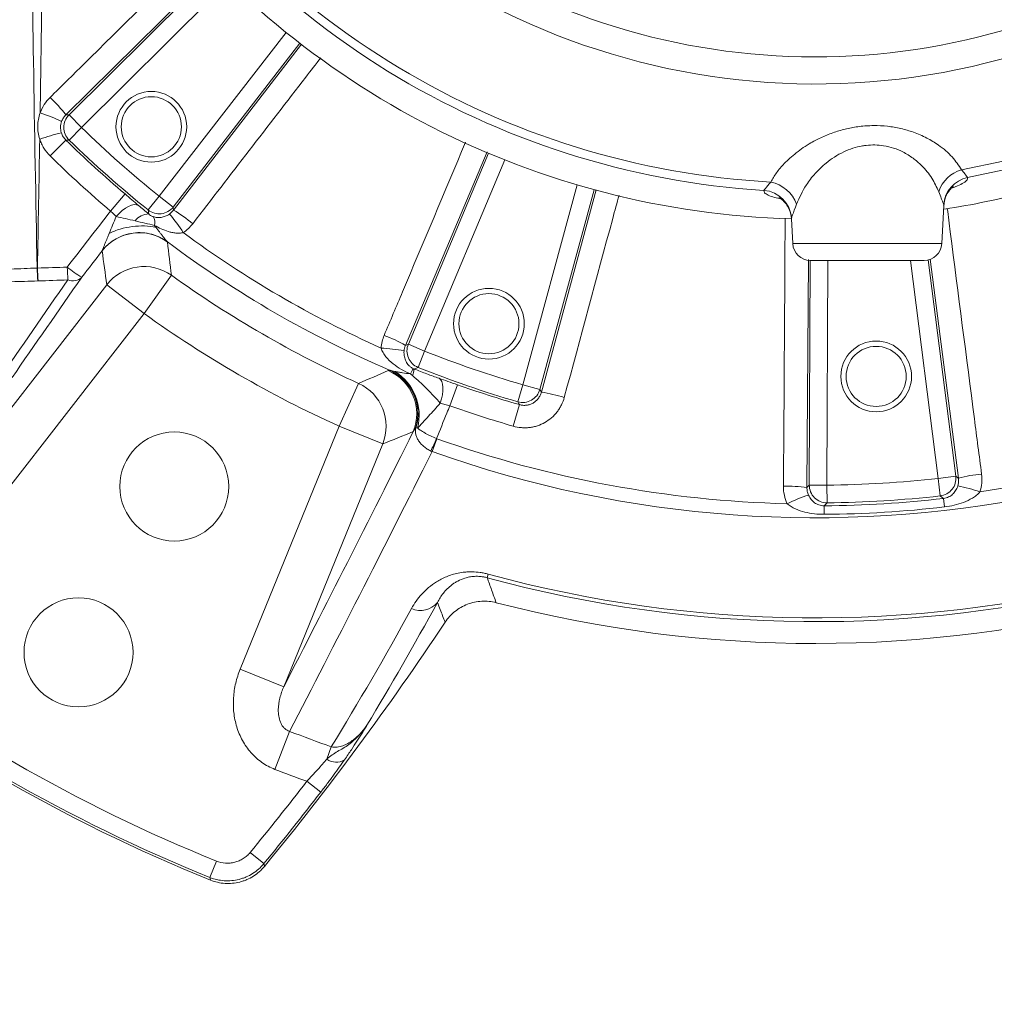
# Model space of a CAD drawing. Header units: millimetres. Extents: x 0 to 16820, y 0 to 11880.
# Tile 74 of 99: x 13671 to 13837, y 6054 to 6221. Entities that reach past the tile are written whole.
import ezdxf

# ---------------------------------------------------------------- set-up
doc = ezdxf.new("R2010")
doc.units = ezdxf.units.MM
doc.header["$LTSCALE"] = 20
doc.styles.add('SLDTEXTSTYLE0', font='TXT', dxfattribs={"width": 0.605})
doc.dimstyles.new('SLDDIMSTYLE1', dxfattribs={"dimtxt": 140, "dimasz": 100, "dimexe": 0, "dimexo": 0.0625, "dimgap": 35, "dimtad": 1, "dimtoh": 1, "dimdec": 4, "dimlfac": 20, "dimzin": 12, "dimdsep": 46, "dimtxsty": 'SLDTEXTSTYLE0', "dimsah": 1, "dimcen": 0.09, "dimadec": 1, "dimazin": 0, "dimtfac": 1, "dimtofl": 0, "dimtmove": 0, "dimatfit": 3, "dimfxl": 0, "dimfrac": 2, "dimtolj": 1, "dimtzin": 12, "dimarcsym": 0})

# ---------------------------------------------------------------- blocks, each defined once
blk = doc.blocks.new('*D14')
at = {"color": 7, "linetype": 'Continuous', "lineweight": 0}
for p, q in [((12765.91, 6330.23), (11016.65, 6330.23)), ((14847.06, 6330.23), (16596.31, 6330.23))]:
    blk.add_line(p, q, dxfattribs=at)
blk.add_arc((13806.48, 6330.23), 2759.83, 180, 0, dxfattribs=at)
for points in [[(11046.65, 6330.23), (11033.47, 6229.98), (11063.46, 6230.52)], [(16566.31, 6330.23), (16549.5, 6230.52), (16579.5, 6229.98)]]:
    blk.add_solid(points, dxfattribs=at)
at = {"color": 7, "linetype": 'Continuous', "lineweight": 0, "char_height": 140, "attachment_point": 1, "style": 'SLDTEXTSTYLE0'}
for s, insert in [('180°', (13639.55, 3750.87)), ('-', (13575.59, 3750.87))]:
    blk.add_mtext(s, dxfattribs=dict(at, insert=insert))

msp = doc.modelspace()

# ---------------------------------------------------------------- linework, layer by layer
at = {"color": 8, "linetype": 'Continuous', "lineweight": 0}
for p, q in [((13675.5012336, 6244.2608951), (13674.9805691, 6205.2588288)), ((13704.7042514, 6229.9871359), (13679.3409325, 6204.9319887)), ((13704.8224498, 6229.6659806), (13679.8733281, 6204.9336365)), ((13681.9824778, 6202.8060003), (13706.951672, 6227.5582423)), ((13716.7030688, 6218.9309352), (13695.1783055, 6191.1313181)), ((13697.5471234, 6189.2971833), (13719.0545832, 6217.0744526)), ((13697.6103706, 6188.7685553), (13719.3421229, 6216.9371641)), ((13679.3409325, 6204.9319887), (13679.8733281, 6204.9336365)), ((13679.8733281, 6204.9336365), (13681.9824778, 6202.8060003)), ((13679.8888175, 6200.6631202), (13681.9824778, 6202.8060003)), ((13676.6646765, 6197.9526435), (13679.3275919, 6200.6660699)), ((13750.8181552, 6198.6769014), (13736.9701939, 6165.8145848)), ((13751.0467573, 6198.4171681), (13737.4614327, 6166.0198462)), ((13740.2242441, 6164.8613032), (13753.8204985, 6197.2846899)), ((13766.1311421, 6193.0457954), (13756.8833067, 6159.1251279)), ((13759.773702, 6158.3371157), (13769.0141032, 6192.2305148)), ((13760.034432, 6157.8729307), (13769.3275869, 6192.1962588)), ((13686.9221753, 6188.613465), (13689.3746837, 6191.5184614)), ((13693.3065512, 6188.7921123), (13695.1783055, 6191.1313181)), ((13695.1783055, 6191.1313181), (13697.5471234, 6189.2971833)), ((13697.5471234, 6189.2971833), (13697.6103706, 6188.7685553)), ((13828.2902247, 6189.5443673), (13828.329194, 6189.6742528)), ((13802.4914139, 6187.4222299), (13802.5191847, 6187.3009921)), ((13802.7022632, 6183.0772097), (13828.000253, 6183.0772097)), ((13805.3559714, 6180.4058448), (13805.1137596, 6141.7027833)), ((13805.6802993, 6180.2342706), (13805.5139283, 6142.1050912)), ((13808.5097884, 6142.0920192), (13808.6762162, 6180.2342175)), ((13822.69637, 6180.2342175), (13827.4016752, 6143.2474965)), ((13830.3736116, 6143.6255746), (13825.7058246, 6180.3173779)), ((13830.8198265, 6143.2750337), (13826.0202047, 6180.4404927)), ((13697.2533748, 6177.7105135), (13692.6018112, 6171.215311)), ((13659.0045276, 6140.9783315), (13686.2920494, 6176.1154749)), ((13686.2920494, 6176.1154749), (13692.6018112, 6171.215311)), ((13692.6018112, 6171.215311), (13665.3142894, 6136.0781675)), ((13736.9701939, 6165.8145848), (13737.4614327, 6166.0198462)), ((13737.4614327, 6166.0198462), (13740.2242441, 6164.8613032)), ((13739.1099989, 6162.080331), (13740.2242441, 6164.8613032)), ((13729.0096073, 6159.3760442), (13725.7103787, 6152.1000706)), ((13745.7857997, 6159.1425502), (13744.5146574, 6155.5595348)), ((13756.0492064, 6156.2476941), (13756.8833067, 6159.1251279)), ((13756.8833067, 6159.1251279), (13759.773702, 6158.3371157)), ((13759.773702, 6158.3371157), (13760.034432, 6157.8729307)), ((13756.3281345, 6155.7606807), (13755.2777706, 6152.106842)), ((13708.9244808, 6110.8998118), (13725.7103787, 6152.1000706)), ((13733.1089261, 6149.0857385), (13725.7103787, 6152.1000706)), ((13742.2907466, 6149.9883559), (13741.5083184, 6147.7913978)), ((13733.1089261, 6149.0857385), (13716.3230281, 6107.8854797)), ((13830.3736116, 6143.6255746), (13827.4016752, 6143.2474965)), ((13827.7347425, 6140.2701798), (13827.4016752, 6143.2474965)), ((13805.5139283, 6142.1050912), (13808.5097884, 6142.0920192)), ((13808.5420475, 6139.0963043), (13808.5097884, 6142.0920192)), ((13808.0424671, 6138.6020344), (13808.5420475, 6139.0963043)), ((13808.0424671, 6138.6020344), (13808.054265, 6137.1515299)), ((13828.2908353, 6139.8404776), (13828.4558974, 6138.3993472)), ((13751.0063132, 6127.0032345), (13750.8394437, 6126.3919408)), ((13716.3230281, 6107.8854797), (13708.9244808, 6110.8998118)), ((13717.3132419, 6100.3257489), (13714.813334, 6093.8802355)), ((13724.3832603, 6097.7072433), (13723.650484, 6095.6318578)), ((13720.2331626, 6091.849011), (13722.605279, 6090.0191442)), ((13710.6182957, 6079.7775209), (13712.9324109, 6077.8748334)), ((13704.8939897, 6078.3178823), (13703.7735213, 6075.5394116))]:
    msp.add_line(p, q, dxfattribs=at)
at = {"color": 7, "linetype": 'Continuous', "lineweight": 0}
for p, q in [((13828.000253, 6183.0772097), (13828.3390483, 6189.5418086)), ((13802.481009, 6187.2989914), (13802.7022632, 6183.0772097)), ((13805.6981518, 6180.2342175), (13825.0043644, 6180.2342175))]:
    msp.add_line(p, q, dxfattribs=at)
at = {"color": 8, "linetype": 'Continuous', "lineweight": 0, "flags": 128}
for points in [[(13679.8888175, 6200.6631202), (13679.4381755, 6200.6654402), (13679.3275919, 6200.6660699)], [(13831.3564082, 6195.5992316), (13838.4348045, 6197.101354), (13842.8997804, 6198.2527704)], [(13842.8178796, 6196.6900103), (13839.5901416, 6195.8534496), (13832.3881942, 6194.2813469)], [(13687.8638574, 6187.6786473), (13688.3744977, 6188.2157018), (13688.9117051, 6188.6923153), (13689.456847, 6189.0919567), (13689.9910152, 6189.4007646), (13690.4956825, 6189.6080281), (13690.9533446, 6189.7065584), (13691.3481279, 6189.692938), (13691.6663394, 6189.5676394)], [(13693.3936175, 6188.1132058), (13693.3575167, 6188.3938353), (13693.3065512, 6188.7921123)], [(13739.1099989, 6162.080331), (13738.6927721, 6161.9100211), (13738.444642, 6161.8089382)], [(13742.6721354, 6160.2376201), (13742.9279263, 6160.0299873), (13743.1261449, 6159.6998227), (13743.2599149, 6159.25858), (13743.3245956, 6158.7215662), (13743.3179432, 6158.107411), (13743.2401885, 6157.4374199), (13743.0940289, 6156.7348357), (13742.8845347, 6156.0240317)], [(13756.3281345, 6155.7606807), (13756.2394918, 6155.9153187), (13756.0492064, 6156.2476941)], [(13830.8198265, 6143.2750337), (13830.7735614, 6143.311343), (13830.3736116, 6143.6255746)], [(13805.5139283, 6142.1050912), (13805.1552548, 6141.7444603), (13805.1137596, 6141.7027833)], [(13834.4839202, 6140.9584619), (13839.7045313, 6141.8046514), (13844.172459, 6142.6472155)], [(13827.7347425, 6140.2701798), (13828.0909644, 6139.9947886), (13828.2908353, 6139.8404776)], [(13712.9324109, 6077.8748334), (13712.969553, 6077.7243636), (13713.044539, 6077.4207415)], [(13703.8961242, 6075.0856938), (13703.8141365, 6075.3890649), (13703.7735213, 6075.5394116)]]:
    msp.add_lwpolyline(points, dxfattribs=at)
at = {"color": 7, "linetype": 'Continuous', "lineweight": 30}
for radius in [2513, 665]:
    msp.add_circle((13806.483798, 6330.2342175), radius, dxfattribs=at)
at = {"color": 7, "linetype": 'Continuous', "lineweight": 0}
for centre, radius in [((13693.8383898, 6202.911745), 6), ((13693.8383898, 6202.911745), 5.1), ((13751.1372118, 6169.4960597), 6), ((13751.1372118, 6169.4960597), 5.1), ((13816.8620498, 6160.5513018), 6), ((13816.8620498, 6160.5513018), 5.1), ((13697.733798, 6141.8736922), 9.25), ((13681.483798, 6113.7278666), 9.25)]:
    msp.add_circle(centre, radius, dxfattribs=at)
at = {"color": 8, "linetype": 'Continuous', "lineweight": 0}
for centre, radius, start, end in [((13806.483798, 6330.2342175), 138.3987744, 210.378486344, 266.408950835), ((13806.483798, 6330.2342175), 136.9132067, 211.077087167, 266.848471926), ((13806.483798, 6330.2342175), 120.0572208, 216.247507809, 292.606029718), ((13806.483798, 6330.2342175), 115.4672378, 219.648603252, 288.343468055), ((13659.1682487, 6189.3319187), 25.5009678, 37.715729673, 46.698603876), ((13666.4402279, 6178.7412775), 27.8588936, 64.099823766, 72.148133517), ((13681.9962626, 6202.8060503), 3.0055739, 134.937295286, 225.478332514), ((13691.234647, 6152.1284836), 51.3524088, 104.279612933, 108.543227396), ((13806.483798, 6330.2342175), 178.1531063, 225.6656278, 231.3343722), ((13806.483798, 6330.2342175), 181.5395429, 225.538281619, 229.827671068), ((13806.483798, 6330.2342175), 181.1489949, 225.6656278, 231.3343722), ((13806.483798, 6330.2342175), 185.3413585, 225.538281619, 229.827671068), ((13832.9504106, 6190.0366429), 5.7864702, 105.990060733, 161.214391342), ((13797.819041, 6187.7575785), 5.8815809, 19.9871525, 78.846663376), ((13833.3261652, 6189.363361), 5.0066331, 100.797919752, 176.439871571), ((13797.4902308, 6187.1066038), 5.0111328, 3.611164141, 86.281270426), ((13695.1766752, 6191.1450063), 3.0055739, 231.521667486, 322.062704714), ((13684.5850128, 6166.8450653), 25.5009678, 50.301396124, 59.284270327), ((13693.3841109, 6185.2769638), 2.836258, 89.807954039, 143.961210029), ((13692.7030113, 6186.6864343), 1.735669, 343.2490059, 34.319653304), ((13676.7822097, 6170.7196421), 26.6066817, 32.330560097, 40.810286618), ((13691.803012, 6176.9104524), 8.0146454, 53.376825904, 141.987532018), ((13806.483798, 6330.2342175), 183.424643, 233.184947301, 246.847939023), ((13806.483798, 6330.2342175), 180.5653213, 233.572915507, 245.927084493), ((13728.3794498, 6180.5509814), 53.9485974, 181.720887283, 184.033444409), ((13727.1768055, 6180.5529325), 52.6940518, 181.76199392, 184.12984041), ((13689.6279513, 6190.9798732), 15.5703376, 229.761555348, 240.842771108), ((13735.3300875, 6180.714072), 55.7836361, 181.664162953, 183.902545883), ((13692.6068948, 6171.1803754), 8.0145169, 54.566478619, 141.99210461), ((13680.4898928, 6179.0273563), 2.2615073, 248.901139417, 313.337748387), ((13806.483798, 6330.2342175), 187.6026803, 234.391513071, 245.608486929), ((13806.483798, 6330.2342175), 195.5917165, 234.391513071, 245.608486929), ((13724.3029525, 6143.6822475), 25.5009678, 60.215729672, 69.198603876), ((13731.5174966, 6138.7989662), 26.6066817, 78.689713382, 87.169439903), ((13740.2369604, 6164.8666246), 3.0055739, 157.437295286, 247.978332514), ((13806.483798, 6330.2342175), 178.1531063, 248.1656278, 253.8343722), ((13741.6987183, 6159.2674028), 4.2446398, 142.43051699, 156.30833628), ((13734.5026876, 6162.2371327), 3.9651426, 337.122692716, 353.800556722), ((13806.483798, 6330.2342175), 181.1489949, 248.1656278, 253.8343722), ((13730.8702848, 6154.1854549), 8.0146412, 338.01231689, 66.584437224), ((13731.0463907, 6154.236432), 8.0214469, 342.860388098, 66.347200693), ((13731.1003471, 6154.265692), 8.0119063, 342.436637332, 65.94404688), ((13730.5044187, 6153.9540512), 8.7912726, 345.800253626, 57.843451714), ((13725.6775818, 6152.0870054), 8.0145169, 338.00789539, 65.433521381), ((13806.483798, 6330.2342175), 181.5395429, 250.466898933, 253.961718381), ((13756.8765622, 6159.1371502), 3.0055739, 254.021667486, 344.562704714), ((13756.3903269, 6132.6336784), 25.5009678, 72.801396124, 81.784270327), ((13806.483798, 6330.2342175), 185.3413585, 250.466898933, 253.961718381), ((13288.3941448, 6349.4557133), 495.7338216, 336.007368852, 336.276408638), ((13806.483798, 6330.2342175), 191.3356174, 250.397069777, 268.585096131), ((13806.483798, 6330.2342175), 193.6677449, 250.397069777, 281.361151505), ((13806.483798, 6330.2342175), 188.1531063, 270.616960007, 276.383039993), ((13827.3908468, 6143.2560126), 3.0055718, 276.570136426, 7.062903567), ((13836.7546401, 6121.3725605), 22.692297, 95.06184666, 105.161120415), ((13801.8924233, 6119.240296), 22.692297, 81.838879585, 91.93815334), ((13808.5194983, 6142.1017915), 3.0055718, 179.937096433, 270.429863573), ((13826.2195744, 6117.7286479), 24.6561082, 70.416241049, 79.497290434), ((13812.7930434, 6116.9074461), 24.6561082, 107.502709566, 116.583758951), ((13806.483798, 6330.2342175), 191.1489949, 270.616960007, 276.383039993), ((13806.483798, 6330.2342175), 191.6385219, 270.466013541, 276.533986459), ((13806.483798, 6330.2342175), 193.0890743, 270.466013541, 276.533986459), ((13806.483798, 6330.2342175), 210.6669974, 254.731537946, 284.083746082), ((13806.483798, 6330.2342175), 211.3006577, 254.731537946, 284.237454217), ((13739.5365548, 6124.5166917), 3.6863903, 245.409031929, 320.830815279), ((13806.483798, 6330.2342175), 271.6290285, 231.962645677, 248.037354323), ((13806.483798, 6330.2342175), 274.6249171, 231.962645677, 248.037354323), ((13806.483798, 6330.2342175), 246.5954015, 248.801096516, 250.552911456), ((13725.2323255, 6097.5993005), 2.5244907, 231.20040749, 303.771481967), ((13806.483798, 6330.2342175), 253.5087351, 248.801096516, 250.109266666), ((13327.0069818, 6395.1863854), 496.6290285, 320.572632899, 322.353159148), ((13327.0069818, 6395.1863854), 499.6249171, 320.572632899, 322.353159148)]:
    msp.add_arc(centre, radius, start, end, dxfattribs=at)
at = {"color": 7, "linetype": 'Continuous', "lineweight": 0}
for centre, radius, start, end in [((13806.483798, 6330.2342175), 143, 217.473296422, 268.391870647), ((13806.483798, 6330.2342175), 143, 278.837477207, 284.614526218), ((13805.6981518, 6183.2342175), 3, 183, 270), ((13825.0043644, 6183.2342175), 3, 270, 357), ((13806.483798, 6330.2342175), 215, 255.421829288, 284.660267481), ((13327.0069818, 6395.1863854), 500, 320.540599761, 326.448023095), ((13806.483798, 6330.2342175), 275, 231.289173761, 248.096399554)]:
    msp.add_arc(centre, radius, start, end, dxfattribs=at)
at = {"color": 8, "linetype": 'Continuous', "lineweight": 0}
for centre, major_axis, ratio, start_param, end_param in [((14635.6680101, 7328.2263024), (1165.1605894, 1499.2268484), 0.0413286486, 2.4778981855, 2.4958313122), ((14638.0341708, 7326.388741), (1165.1655646, 1496.2245281), 0.0413490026, 2.4779785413, 2.495911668)]:
    msp.add_ellipse(centre, major_axis=major_axis, ratio=ratio, start_param=start_param, end_param=end_param, dxfattribs=at)
for points, knots in [([(13674.4551843, 6178.9308708), (13674.2359907, 6190.6222846), (13673.8197382, 6212.824482), (13673.5616634, 6235.0412382), (13673.4394877, 6245.5589141)], [0, 0, 0, 0, 0.5265881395, 1, 1, 1, 1]), ([(13676.6577326, 6207.8904022), (13678.5540051, 6209.7617823), (13686.9910912, 6218.088115), (13695.4259539, 6226.4268593), (13701.9650438, 6232.8914339)], [0, 0, 0, 0, 0.2247544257, 1, 1, 1, 1]), ([(13722.5996059, 6214.6276523), (13721.7515224, 6213.5295911), (13714.5021446, 6204.1434149), (13707.2645882, 6194.7555243), (13700.8737323, 6186.4658955)], [0, 0, 0, 0, 0.1169870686, 1, 1, 1, 1]), ([(13674.9805691, 6205.2588288), (13675.1555911, 6205.7500602), (13675.3853264, 6206.2213779), (13675.9519736, 6207.1112352), (13676.281642, 6207.5192874), (13676.6577326, 6207.8904022)], [0, 0, 0, 0, 0.5, 0.5, 1, 1, 1, 1]), ([(13674.9035519, 6200.8148803), (13674.7797704, 6201.1763635), (13674.688695, 6201.5436638), (13674.6002443, 6202.1032005), (13674.5788277, 6202.2911508), (13674.5524663, 6202.6699894), (13674.5475953, 6202.8616754), (13674.5652104, 6203.8095064), (13674.7085398, 6204.5453685), (13674.9805691, 6205.2588288)], [0, 0, 0, 0, 0.25, 0.25, 0.375, 0.375, 0.5, 0.5, 1, 1, 1, 1]), ([(13678.6091195, 6203.8019246), (13678.4979024, 6203.4962188), (13678.4384226, 6203.1809017), (13678.4270752, 6202.6938087), (13678.4368183, 6202.5299133), (13678.482675, 6202.2090238), (13678.5187108, 6202.0506111), (13678.5683596, 6201.8942856)], [0, 0, 0, 0, 0.5, 0.5, 0.75, 0.75, 1, 1, 1, 1]), ([(13679.3409325, 6204.9319887), (13679.1780967, 6204.7734619), (13679.0346779, 6204.5988423), (13678.7872307, 6204.216951), (13678.6862964, 6204.0140627), (13678.6091195, 6203.8019246)], [0, 0, 0, 0, 0.5, 0.5, 1, 1, 1, 1]), ([(13678.5683596, 6201.8942856), (13678.6416049, 6201.6636638), (13678.7451972, 6201.4383997), (13679.000694, 6201.0258375), (13679.1520904, 6200.8370417), (13679.3275919, 6200.6660699)], [0, 0, 0, 0, 0.5, 0.5, 1, 1, 1, 1]), ([(13798.9567467, 6193.5280741), (13799.2697137, 6194.0578642), (13799.8956155, 6195.1173901), (13801.3288686, 6196.8027466), (13803.2342155, 6198.5385887), (13805.4539711, 6200.0451248), (13807.6757454, 6201.1900324), (13809.7115272, 6201.9994345), (13811.838115, 6202.6035865), (13814.0690852, 6203.005429), (13816.4169362, 6203.1582149), (13818.8016798, 6203.040684), (13821.0811767, 6202.6469602), (13823.3408124, 6201.9859657), (13825.4999934, 6201.0400125), (13827.7797546, 6199.6474766), (13829.8904826, 6197.8288741), (13830.8675875, 6196.3427178), (13831.3564082, 6195.5992316)], [0, 0, 0, 0, 0.0625652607, 0.125124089, 0.203048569, 0.2809020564, 0.3330822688, 0.3852305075, 0.4336374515, 0.482017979, 0.5346250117, 0.5872309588, 0.6393670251, 0.6915375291, 0.7539118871, 0.816345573, 0.9081223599, 1, 1, 1, 1]), ([(13676.6646765, 6197.9526435), (13676.2571249, 6198.3526084), (13675.9062008, 6198.7935447), (13675.4621587, 6199.5145267), (13675.327296, 6199.7665599), (13675.0904758, 6200.2833079), (13674.9888549, 6200.54667), (13674.9035519, 6200.8148803)], [0, 0, 0, 0, 0.5, 0.5, 0.75, 0.75, 1, 1, 1, 1]), ([(13733.3591046, 6167.5209863), (13734.3948856, 6169.9755882), (13739.0029342, 6180.8957776), (13743.6041861, 6191.8265729), (13747.1711847, 6200.3003823)], [0, 0, 0, 0, 0.2247765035, 1, 1, 1, 1]), ([(13827.4721847, 6191.9000478), (13827.1212138, 6192.6738031), (13826.4198126, 6194.220122), (13824.8685039, 6196.1305487), (13823.1673192, 6197.6111314), (13821.5603731, 6198.6123912), (13819.8551371, 6199.3212997), (13817.7873041, 6199.8334931), (13815.9356803, 6199.8735362), (13813.6293109, 6199.5431314), (13811.13233, 6198.7101779), (13808.4871214, 6196.9693982), (13806.4610062, 6195.0092723), (13804.6299761, 6192.6644768), (13803.8381804, 6190.8777517), (13803.3463701, 6189.7679583)], [0, 0, 0, 0, 0.09565467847, 0.19116203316, 0.25342257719, 0.31557526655, 0.36519769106, 0.41473981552, 0.49432823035, 0.51226407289, 0.60376573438, 0.70681078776, 0.7872901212, 0.86787892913, 1, 1, 1, 1]), ([(13831.3564082, 6195.5992316), (13831.5493225, 6195.3625277), (13832.0758172, 6194.7165239), (13832.2670387, 6194.4501304), (13832.3881942, 6194.2813469)], [0, 0, 0, 0, 0.3664125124, 1, 1, 1, 1]), ([(13797.8152454, 6192.1071855), (13797.8781365, 6192.1993773), (13798.045685, 6192.4449856), (13798.6064629, 6193.1116497), (13798.9567467, 6193.5280741)], [0, 0, 0, 0, 0.3753609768, 1, 1, 1, 1]), ([(13832.3881942, 6194.2813469), (13832.37539, 6194.1203115), (13832.3515763, 6193.8208118), (13831.5386281, 6193.2815728), (13830.6606731, 6192.848403), (13829.8789761, 6192.5878155), (13829.6634864, 6192.5159796)], [0, 0, 0, 0, 0.32819897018, 0.61039703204, 0.89259848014, 1, 1, 1, 1]), ([(13800.7155001, 6190.6650001), (13800.336278, 6190.7478784), (13799.418684, 6190.9484168), (13798.4790261, 6191.3063426), (13797.8289477, 6191.7099674), (13797.8198129, 6191.9747785), (13797.8152454, 6192.1071855)], [0, 0, 0, 0, 0.1896893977, 0.4589865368, 0.7294901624, 1, 1, 1, 1]), ([(13828.329194, 6189.6742528), (13828.251573, 6189.9041344), (13828.1584805, 6190.1798363), (13827.8246949, 6191.0049988), (13827.6270995, 6191.5067078), (13827.4721847, 6191.9000478)], [0, 0, 0, 0, 0.5200791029, 0.6237419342, 1, 1, 1, 1]), ([(13689.3746837, 6191.5184614), (13689.7751367, 6191.1803838), (13690.1669239, 6190.8484281), (13690.933717, 6190.1959763), (13691.3109332, 6189.8735575), (13691.6663394, 6189.5676394)], [0, 0, 0, 0, 0.5, 0.5, 1, 1, 1, 1]), ([(13773.224162, 6191.321187), (13772.8645094, 6189.9956729), (13769.7593704, 6178.5515595), (13766.6658172, 6167.1103853), (13763.9305748, 6156.9943849)], [0, 0, 0, 0, 0.1158249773, 1, 1, 1, 1]), ([(13687.8638574, 6187.6786473), (13687.7208385, 6187.8288148), (13687.5673568, 6187.9848666), (13687.2522105, 6188.2973779), (13687.0897145, 6188.4547644), (13686.9221753, 6188.613465)], [0, 0, 0, 0, 0.5, 0.5, 1, 1, 1, 1]), ([(13803.3463701, 6189.7679583), (13803.0849618, 6189.0824457), (13802.6719265, 6187.9993088), (13802.5398864, 6187.5771912), (13802.4914139, 6187.4222299)], [0, 0, 0, 0, 0.6328956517, 1, 1, 1, 1]), ([(13828.9331353, 6189.0310465), (13829.1022853, 6187.7142639), (13830.6301329, 6175.8204283), (13832.5694947, 6160.7999652), (13834.3464995, 6147.1051006), (13834.7524757, 6143.9763585)], [0, 0, 0, 0, 0.0876346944, 0.7915601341, 1, 1, 1, 1]), ([(13686.6894757, 6184.8272117), (13686.8803551, 6185.2945217), (13687.0741514, 6185.7669007), (13687.4659775, 6186.7182105), (13687.6641663, 6187.1975172), (13687.8638574, 6187.6786473)], [0, 0, 0, 0, 0.5, 0.5, 1, 1, 1, 1]), ([(13691.0906592, 6186.9456275), (13690.5350106, 6187.0856122), (13689.9876674, 6187.2124084), (13688.9113737, 6187.4531746), (13688.3824079, 6187.5670746), (13687.8638574, 6187.6786473)], [0, 0, 0, 0, 0.5, 0.5, 1, 1, 1, 1]), ([(13694.3650296, 6186.1861921), (13693.8480523, 6186.3146727), (13693.3101124, 6186.4364612), (13692.2015387, 6186.6836689), (13691.6449885, 6186.805975), (13691.0906592, 6186.9456275)], [0, 0, 0, 0, 0.5, 0.5, 1, 1, 1, 1]), ([(13693.3936175, 6188.1132058), (13693.4889018, 6188.0307477), (13693.5954112, 6187.9485337), (13693.7863887, 6187.8287077), (13693.8561122, 6187.7891693), (13694.0008684, 6187.7178784), (13694.0720832, 6187.6881003), (13694.1365089, 6187.6650207)], [0, 0, 0, 0, 0.5, 0.5, 0.75, 0.75, 1, 1, 1, 1]), ([(13694.1365089, 6187.6650207), (13694.3775987, 6187.5786539), (13694.5989042, 6187.5367665), (13695.0430938, 6187.5003788), (13695.2639674, 6187.5080676), (13695.6003261, 6187.556514), (13695.7135909, 6187.578955), (13695.9450483, 6187.6384413), (13696.0634453, 6187.6756403), (13696.3023437, 6187.766316), (13696.4235617, 6187.8199075), (13696.6719662, 6187.9489894), (13696.7970969, 6188.0236111), (13696.9202145, 6188.1086119)], [0, 0, 0, 0, 0.25, 0.25, 0.5, 0.5, 0.625, 0.625, 0.75, 0.75, 0.875, 0.875, 1, 1, 1, 1]), ([(13801.1249538, 6141.9196111), (13801.1432688, 6144.583092), (13801.234847, 6157.9008918), (13801.3301003, 6173.0632685), (13801.400066, 6185.5644639), (13801.4103497, 6187.4019208)], [0, 0, 0, 0, 0.17576516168, 0.87885190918, 1, 1, 1, 1]), ([(13686.6894757, 6184.8272117), (13687.272513, 6185.1149436), (13687.9051922, 6185.3601682), (13689.2267699, 6185.7489111), (13689.9155647, 6185.8923989), (13691.302282, 6186.0678403), (13692.0000956, 6186.0997802), (13693.357135, 6186.0499242), (13694.0162542, 6185.9681323), (13694.6335409, 6185.8322601)], [0, 0, 0, 0, 0.25, 0.25, 0.5, 0.5, 0.75, 0.75, 1, 1, 1, 1]), ([(13699.2642358, 6184.9489783), (13699.0504525, 6184.8945404), (13698.8315204, 6184.8683019), (13698.400225, 6184.8515659), (13698.1856659, 6184.8609427), (13697.7577788, 6184.9047822), (13697.5445226, 6184.9395131), (13697.1257175, 6185.0274311), (13696.9191047, 6185.0807723), (13696.3055523, 6185.2639206), (13695.903626, 6185.4172029), (13695.1211769, 6185.7684283), (13694.7394687, 6185.9668485), (13694.3650296, 6186.1861921)], [0, 0, 0, 0, 0.125, 0.125, 0.25, 0.25, 0.375, 0.375, 0.5, 0.5, 0.75, 0.75, 1, 1, 1, 1]), ([(13694.6335409, 6185.8322601), (13694.6947225, 6185.7519602), (13694.8137667, 6185.5957163), (13695.0303633, 6185.3128365), (13695.2923198, 6184.9730244), (13695.5434319, 6184.6496479), (13695.7405608, 6184.398586), (13695.8823339, 6184.2192839), (13696.01902, 6184.0472662), (13696.1511381, 6183.8827104), (13696.2688822, 6183.7381045), (13696.3707994, 6183.6149251), (13696.4549114, 6183.5156958), (13696.5228757, 6183.4380346), (13696.5543788, 6183.4050718), (13696.5695256, 6183.3892232)], [0, 0, 0, 0, 0.08453575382, 0.16448569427, 0.30085805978, 0.45052181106, 0.52101803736, 0.58578843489, 0.65870267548, 0.72692501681, 0.79159759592, 0.85068330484, 0.90466099, 0.95416073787, 1, 1, 1, 1]), ([(13685.5088275, 6181.8910969), (13685.7966993, 6182.2559953), (13686.1270236, 6182.6091143), (13686.8705821, 6183.2655805), (13687.2838722, 6183.5687632), (13688.1807087, 6184.0984446), (13688.6642063, 6184.3247484), (13689.6776453, 6184.6788458), (13690.2074232, 6184.8064915), (13691.2816553, 6184.9519919), (13691.8258844, 6184.969816), (13692.8953891, 6184.8978448), (13693.4204687, 6184.8081487), (13694.422855, 6184.5357092), (13694.9000643, 6184.353141), (13695.7873233, 6183.9175624), (13696.1973845, 6183.6647256), (13696.5695256, 6183.3892232)], [0, 0, 0, 0, 0.125, 0.125, 0.25, 0.25, 0.375, 0.375, 0.5, 0.5, 0.625, 0.625, 0.75, 0.75, 0.875, 0.875, 1, 1, 1, 1]), ([(13685.5088275, 6181.8910969), (13685.5125484, 6181.9010916), (13685.5201443, 6181.9214955), (13685.5356538, 6181.9621284), (13685.554365, 6182.0106121), (13685.5765973, 6182.067708), (13685.6129828, 6182.1605178), (13685.6696113, 6182.3037988), (13685.7466388, 6182.4972323), (13685.8307063, 6182.7079344), (13685.9427105, 6182.9876397), (13686.0917718, 6183.3561353), (13686.2696621, 6183.7966238), (13686.429764, 6184.1901219), (13686.5678814, 6184.5294324), (13686.6481615, 6184.7260349), (13686.6894757, 6184.8272117)], [0, 0, 0, 0, 0.0243055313, 0.0496186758, 0.0761003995, 0.1038914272, 0.1331136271, 0.2004939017, 0.2758636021, 0.3445673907, 0.4180475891, 0.5534909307, 0.6957239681, 0.82529567, 0.9100926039, 1, 1, 1, 1]), ([(13737.8118122, 6160.9729608), (13737.280213, 6161.1996831), (13736.7674496, 6161.4563331), (13735.7805254, 6162.034908), (13735.3105797, 6162.3541008), (13734.4305568, 6163.0626549), (13734.0178783, 6163.4525931), (13733.4798144, 6164.109038), (13733.3126457, 6164.3422913), (13733.0279983, 6164.833165), (13732.9081522, 6165.0909636), (13732.8314011, 6165.3731862)], [0, 0, 0, 0, 0.25, 0.25, 0.5, 0.5, 0.75, 0.75, 0.875, 0.875, 1, 1, 1, 1]), ([(13736.7356575, 6164.8889319), (13736.7193587, 6164.707072), (13736.7180272, 6164.5348704), (13736.7381204, 6164.2026182), (13736.7597351, 6164.0444887), (13736.8501968, 6163.5991739), (13736.9424225, 6163.3393876), (13737.1869692, 6162.8541009), (13737.3348859, 6162.6349245), (13737.6339169, 6162.3202469), (13737.7477262, 6162.2174431), (13737.9470366, 6162.0716211), (13738.0191778, 6162.0239233), (13738.1703434, 6161.9352189), (13738.2499521, 6161.8937243), (13738.3343552, 6161.8554577)], [0, 0, 0, 0, 0.125, 0.125, 0.25, 0.25, 0.5, 0.5, 0.75, 0.75, 0.875, 0.875, 0.9375, 0.9375, 1, 1, 1, 1]), ([(13738.444642, 6161.8089382), (13738.8140484, 6161.6610038), (13739.1757949, 6161.519888), (13739.8923425, 6161.2452247), (13740.2469129, 6161.1118435), (13740.9512862, 6160.8510143), (13741.3015232, 6160.723436), (13741.992953, 6160.4754349), (13742.334668, 6160.3548198), (13742.6721354, 6160.2376201)], [0, 0, 0, 0, 0.25, 0.25, 0.5, 0.5, 0.75, 0.75, 1, 1, 1, 1]), ([(13734.3662291, 6161.5817467), (13734.4610052, 6161.5508132), (13734.5887225, 6161.5197509), (13734.8681855, 6161.458456), (13735.0215709, 6161.4279006), (13735.1834363, 6161.3967166)], [0, 0, 0, 0, 0.5, 0.5, 1, 1, 1, 1]), ([(13735.1834363, 6161.3967166), (13735.3840009, 6161.3580771), (13735.5939659, 6161.3204105), (13736.020759, 6161.2471102), (13736.2383898, 6161.2113614), (13736.90012, 6161.1060951), (13737.3540206, 6161.038376), (13737.8118122, 6160.9729608)], [0, 0, 0, 0, 0.25, 0.25, 0.5, 0.5, 1, 1, 1, 1]), ([(13742.8845347, 6156.0240317), (13742.525245, 6156.4124002), (13742.1599356, 6156.8073065), (13741.4121613, 6157.60454), (13741.0297365, 6158.006905), (13740.4365736, 6158.610644), (13740.2347634, 6158.8126674), (13739.8292958, 6159.209498), (13739.6251899, 6159.4047869), (13739.0071446, 6159.9794587), (13738.5874394, 6160.3476844), (13738.1559298, 6160.6956476)], [0, 0, 0, 0, 0.25, 0.25, 0.5, 0.5, 0.625, 0.625, 0.75, 0.75, 1, 1, 1, 1]), ([(13742.6721354, 6160.2376201), (13743.161291, 6160.0677403), (13743.6660381, 6159.8909486), (13744.7061193, 6159.5249161), (13745.2456995, 6159.3341609), (13745.7857997, 6159.1425502)], [0, 0, 0, 0, 0.5, 0.5, 1, 1, 1, 1]), ([(13763.9305748, 6156.9943849), (13763.8093239, 6156.5455838), (13763.6459597, 6156.1162131), (13763.3401334, 6155.5001993), (13763.2279859, 6155.2995698), (13762.9827722, 6154.9079621), (13762.8492251, 6154.7165727), (13762.4256739, 6154.1696034), (13762.1106086, 6153.8366719), (13761.4154128, 6153.2339154), (13761.0324735, 6152.9636397), (13760.233322, 6152.5112102), (13759.8136555, 6152.3253706), (13759.1531756, 6152.1088677), (13758.928431, 6152.0475117), (13758.4784945, 6151.9483877), (13758.0257367, 6151.8720253), (13757.567413, 6151.8405646), (13757.1062628, 6151.8319046), (13756.8731582, 6151.8391037), (13756.1798208, 6151.8953903), (13755.7250432, 6151.9782652), (13755.2777706, 6152.106842)], [0, 0, 0, 0, 0.125, 0.125, 0.1875, 0.1875, 0.25, 0.25, 0.375, 0.375, 0.5, 0.5, 0.625, 0.625, 0.6875, 0.6875, 0.75, 0.8125, 0.8125, 0.875, 0.875, 1, 1, 1, 1]), ([(13756.3281345, 6155.7606807), (13756.5207554, 6155.7045404), (13756.7168678, 6155.6681469), (13757.1161005, 6155.634997), (13757.3168132, 6155.638783), (13757.7102853, 6155.6858221), (13757.906148, 6155.7294534), (13758.2857178, 6155.8558834), (13758.4661658, 6155.9372262), (13758.8090164, 6156.1349544), (13758.9728442, 6156.2529589), (13759.2688451, 6156.514957), (13759.4024531, 6156.6593104), (13759.6411019, 6156.9745315), (13759.7451765, 6157.1449639), (13759.9159677, 6157.4975329), (13759.984062, 6157.6813651), (13760.034432, 6157.8729307)], [0, 0, 0, 0, 0.125, 0.125, 0.25, 0.25, 0.375, 0.375, 0.5, 0.5, 0.625, 0.625, 0.75, 0.75, 0.875, 0.875, 1, 1, 1, 1]), ([(13742.8845347, 6156.0240317), (13742.5485921, 6155.6435341), (13742.2132353, 6155.2656127), (13741.5477899, 6154.5204176), (13741.2172312, 6154.15258), (13740.5623311, 6153.4303506), (13740.2368682, 6153.0746602), (13739.7663737, 6152.5687404), (13739.6122439, 6152.4044425), (13739.3119056, 6152.0886737), (13739.1647437, 6151.9361639), (13739.0270866, 6151.7975248)], [0, 0, 0, 0, 0.25, 0.25, 0.5, 0.5, 0.75, 0.75, 0.875, 0.875, 1, 1, 1, 1]), ([(13744.5146574, 6155.5595348), (13744.34545, 6155.1471377), (13744.1762375, 6154.7347513), (13744.0070198, 6154.3223758), (13743.4170679, 6152.8846909), (13742.8270531, 6151.4471367), (13742.2369787, 6150.0097206)], [0.003620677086, 0.003620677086, 0.003620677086, 0.003620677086, 0.0049595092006, 0.0049595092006, 0.0049595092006, 0.0096271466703, 0.0096271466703, 0.0096271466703, 0.0096271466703]), ([(13744.5146574, 6155.5595348), (13744.2332678, 6155.6444166), (13743.9517036, 6155.7271413), (13743.4072423, 6155.8825), (13743.142234, 6155.9557907), (13742.8845347, 6156.0240317)], [0, 0, 0, 0, 0.5, 0.5, 1, 1, 1, 1]), ([(13741.2954542, 6147.8808491), (13741.0767175, 6147.9797919), (13740.8654539, 6148.0934351), (13740.4662974, 6148.3440441), (13740.2770748, 6148.4815707), (13739.919813, 6148.781626), (13739.753963, 6148.9427445), (13739.4566813, 6149.2768858), (13739.3236072, 6149.4512511), (13739.0892445, 6149.814879), (13738.9888462, 6150.0036355), (13738.828696, 6150.3796306), (13738.7675459, 6150.5688931), (13738.6834495, 6150.9499745), (13738.6608937, 6151.1429167), (13738.6566316, 6151.5150427), (13738.6742521, 6151.696215), (13738.7116011, 6151.8725031)], [0, 0, 0, 0, 0.125, 0.125, 0.25, 0.25, 0.375, 0.375, 0.5, 0.5, 0.625, 0.625, 0.75, 0.75, 0.875, 0.875, 1, 1, 1, 1]), ([(13742.2369787, 6150.0097206), (13741.8799686, 6150.1588508), (13741.5319231, 6150.3148882), (13741.0356794, 6150.553111), (13740.8726255, 6150.6341999), (13740.5613949, 6150.7947731), (13740.4135993, 6150.8739987), (13740.1331069, 6151.0303996), (13740.0004107, 6151.1075748), (13739.7505184, 6151.259818), (13739.6336434, 6151.3347766), (13739.3187591, 6151.5485023), (13739.1509911, 6151.6791991), (13739.0270866, 6151.7975248)], [0, 0, 0, 0, 0.25, 0.25, 0.375, 0.375, 0.5, 0.5, 0.625, 0.625, 0.75, 0.75, 1, 1, 1, 1]), ([(13716.3230281, 6107.8854797), (13719.8483972, 6114.7298624), (13723.4433435, 6121.7614995), (13730.7709852, 6136.1969971), (13734.5024169, 6143.5983518), (13738.3019759, 6151.184715)], [0, 0, 0, 0, 0.5, 0.5, 1, 1, 1, 1]), ([(13741.5083184, 6147.7913978), (13737.3078681, 6139.4358022), (13733.1918155, 6131.3024411), (13725.1253928, 6115.477062), (13721.177004, 6107.788908), (13717.3132419, 6100.3257489)], [0, 0, 0, 0, 0.5, 0.5, 1, 1, 1, 1]), ([(13830.7139397, 6141.9716748), (13830.7795968, 6142.1839324), (13830.8211024, 6142.4028454), (13830.8558619, 6142.8383474), (13830.8497886, 6143.0564902), (13830.8198265, 6143.2750337)], [0, 0, 0, 0, 0.5, 0.5, 1, 1, 1, 1]), ([(13834.7524757, 6143.9763585), (13834.8185128, 6143.467795), (13834.8283076, 6142.9614456), (13834.7393604, 6141.9530182), (13834.6390043, 6141.4474063), (13834.4839202, 6140.9584619)], [0, 0, 0, 0, 0.5, 0.5, 1, 1, 1, 1]), ([(13801.7592966, 6138.9569382), (13801.5457734, 6139.423355), (13801.387064, 6139.9043209), (13801.1746162, 6140.8941175), (13801.1213871, 6141.4067727), (13801.1249538, 6141.9196111)], [0, 0, 0, 0, 0.5, 0.5, 1, 1, 1, 1]), ([(13805.1137596, 6141.7027833), (13805.1106542, 6141.4821881), (13805.1317052, 6141.2611865), (13805.2198233, 6140.8332569), (13805.2866473, 6140.6247488), (13805.3776967, 6140.4220438)], [0, 0, 0, 0, 0.5, 0.5, 1, 1, 1, 1]), ([(13828.2908353, 6139.8404776), (13828.4496991, 6139.8580823), (13828.6035636, 6139.8891309), (13828.902108, 6139.9769585), (13829.038274, 6140.0310277), (13829.4204352, 6140.2171833), (13829.6404681, 6140.3734523), (13830.025883, 6140.7294379), (13830.1945575, 6140.9312954), (13830.4181148, 6141.2840516), (13830.4865568, 6141.4085691), (13830.611016, 6141.6763234), (13830.6672018, 6141.8205798), (13830.7139397, 6141.9716748)], [0, 0, 0, 0, 0.125, 0.125, 0.25, 0.25, 0.5, 0.5, 0.75, 0.75, 0.875, 0.875, 1, 1, 1, 1]), ([(13805.3776967, 6140.4220438), (13805.4428032, 6140.2770958), (13805.5145243, 6140.1438359), (13805.6698475, 6139.8940469), (13805.7542929, 6139.776712), (13806.0185752, 6139.4542322), (13806.2089545, 6139.2754105), (13806.636793, 6138.9670965), (13806.8675097, 6138.8415622), (13807.2740211, 6138.7009416), (13807.4178937, 6138.6633425), (13807.722816, 6138.6126276), (13807.8825475, 6138.6001461), (13808.0424671, 6138.6020344)], [0, 0, 0, 0, 0.125, 0.125, 0.25, 0.25, 0.5, 0.5, 0.75, 0.75, 0.875, 0.875, 1, 1, 1, 1]), ([(13834.4839202, 6140.9584619), (13834.3010775, 6140.7423458), (13834.0975131, 6140.5530373), (13833.6654763, 6140.2057332), (13833.4356226, 6140.0477477), (13832.7238246, 6139.6137635), (13832.2231963, 6139.3778517), (13831.1852158, 6138.9776521), (13830.6539358, 6138.8167724), (13829.5685511, 6138.5593133), (13829.0140517, 6138.4632763), (13828.4558974, 6138.3993472)], [0, 0, 0, 0, 0.125, 0.125, 0.25, 0.25, 0.5, 0.5, 0.75, 0.75, 1, 1, 1, 1]), ([(13808.054265, 6137.1515299), (13807.4927445, 6137.1469627), (13806.9344727, 6137.1743928), (13805.8242963, 6137.2975474), (13805.2747006, 6137.392994), (13804.1982339, 6137.6629495), (13803.6702841, 6137.8368854), (13802.9137583, 6138.1793231), (13802.665542, 6138.3082894), (13802.1920304, 6138.6016826), (13801.9665331, 6138.7652536), (13801.7592966, 6138.9569382)], [0, 0, 0, 0, 0.25, 0.25, 0.5, 0.5, 0.75, 0.75, 0.875, 0.875, 1, 1, 1, 1]), ([(13738.0025097, 6121.1646507), (13738.4785861, 6122.0325309), (13739.0534593, 6122.8543985), (13740.0977725, 6124.0026716), (13740.4765278, 6124.3711984), (13741.3083181, 6125.0738935), (13741.7610624, 6125.4081929), (13742.7644647, 6126.0317278), (13743.3192832, 6126.3227118), (13744.2302427, 6126.6972106), (13744.547646, 6126.8120899), (13745.2161429, 6127.0175293), (13745.5675858, 6127.1079596), (13746.2968075, 6127.2550975), (13746.6760901, 6127.3123965), (13747.2723659, 6127.3680942), (13747.4757072, 6127.3815919), (13747.8928642, 6127.3970171), (13748.1072721, 6127.3988656), (13748.754278, 6127.3849344), (13749.1946027, 6127.3500888), (13749.8707893, 6127.2532916), (13750.0995908, 6127.2133497), (13750.5539805, 6127.1191854), (13750.780493, 6127.0648784), (13751.0063132, 6127.0032345)], [0, 0, 0, 0, 0.25, 0.25, 0.375, 0.375, 0.5, 0.5, 0.625, 0.625, 0.6875, 0.6875, 0.75, 0.75, 0.8125, 0.8125, 0.84375, 0.84375, 0.875, 0.875, 0.9375, 0.9375, 0.96875, 0.96875, 1, 1, 1, 1]), ([(13750.8394437, 6126.3919408), (13750.6489749, 6126.4441378), (13750.4586158, 6126.4876758), (13750.0781052, 6126.5581248), (13749.8903134, 6126.5844617), (13749.5297954, 6126.6207658), (13749.3551829, 6126.6310837), (13749.0153481, 6126.6386746), (13748.8489983, 6126.6358243), (13748.3753604, 6126.6114247), (13748.090055, 6126.5749472), (13747.5571828, 6126.4768691), (13747.3100352, 6126.4149916), (13746.6099737, 6126.2017264), (13746.2086231, 6126.0271185), (13745.6627412, 6125.7380352), (13745.4905636, 6125.6368281), (13745.1650302, 6125.4284524), (13745.0112164, 6125.3210324), (13744.2790975, 6124.7705473), (13743.8071739, 6124.2889085), (13743.0013483, 6123.275063), (13742.6698758, 6122.7419961), (13742.3945553, 6122.1883218)], [0, 0, 0, 0, 0.03125, 0.03125, 0.0625, 0.0625, 0.09375, 0.09375, 0.125, 0.125, 0.1875, 0.1875, 0.25, 0.25, 0.375, 0.375, 0.4375, 0.4375, 0.5, 0.5, 0.75, 0.75, 1, 1, 1, 1]), ([(13750.8394437, 6126.3919408), (13751.0881364, 6125.6987158), (13751.3371292, 6125.0067185), (13751.5864146, 6124.3159173), (13751.8466796, 6123.5946903), (13752.1072636, 6122.874767), (13752.3681584, 6122.1561131)], [0.001065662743, 0.001065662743, 0.001065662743, 0.001065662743, 0.035669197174, 0.035669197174, 0.035669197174, 0.071796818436, 0.071796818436, 0.071796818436, 0.071796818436]), ([(13743.6993715, 6118.839769), (13743.4189845, 6119.5565854), (13743.1387655, 6120.2747105), (13742.8587194, 6120.9941813), (13742.7039449, 6121.3918149), (13742.5492233, 6121.7898596), (13742.3945553, 6122.1883218)], [0, 0, 0, 0, 0.036128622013, 0.036128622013, 0.036128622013, 0.056096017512, 0.056096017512, 0.056096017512, 0.056096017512]), ([(13714.813334, 6093.8802355), (13714.0232234, 6094.1866818), (13713.2893769, 6094.5811489), (13712.2681259, 6095.2972508), (13711.9410775, 6095.5568656), (13711.3142435, 6096.1187459), (13711.0154536, 6096.4207683), (13710.186527, 6097.3612215), (13709.7128901, 6098.0423754), (13709.111794, 6099.1391327), (13708.9292485, 6099.5187032), (13708.6036016, 6100.2972584), (13708.4624891, 6100.6910156), (13708.0988648, 6101.8846081), (13707.9355512, 6102.6966579), (13707.7998605, 6103.9372806), (13707.7729862, 6104.3546089), (13707.7559408, 6105.1968386), (13707.7659481, 6105.6173548), (13707.848132, 6106.8673683), (13707.9719531, 6107.6897467), (13708.3501336, 6109.3137706), (13708.6064423, 6110.1192001), (13708.9244808, 6110.8998118)], [0, 0, 0, 0, 0.125, 0.125, 0.1875, 0.1875, 0.25, 0.25, 0.375, 0.375, 0.4375, 0.4375, 0.5, 0.5, 0.625, 0.625, 0.6875, 0.6875, 0.75, 0.75, 0.875, 0.875, 1, 1, 1, 1]), ([(13716.3230281, 6107.8854797), (13716.0503112, 6107.2699865), (13715.8286712, 6106.6367605), (13715.50529, 6105.3287189), (13715.4023042, 6104.6483685), (13715.3899055, 6103.6199862), (13715.409279, 6103.2749439), (13715.5165314, 6102.5783403), (13715.6042565, 6102.2280018), (13715.8140861, 6101.7198824), (13715.8972117, 6101.5537848), (13716.0941569, 6101.2367675), (13716.2099288, 6101.0834045), (13716.4733379, 6100.8063472), (13716.623057, 6100.6805295), (13716.9516408, 6100.4699673), (13717.126949, 6100.386822), (13717.3132419, 6100.3257489)], [0, 0, 0, 0, 0.25, 0.25, 0.5, 0.5, 0.625, 0.625, 0.75, 0.75, 0.8125, 0.8125, 0.875, 0.875, 0.9375, 0.9375, 1, 1, 1, 1]), ([(13723.650484, 6095.6318578), (13723.9348315, 6095.8886039), (13724.2216519, 6096.1193433), (13724.8188429, 6096.537394), (13725.1301536, 6096.7248604), (13725.7690418, 6097.0945259), (13726.0950175, 6097.2784062), (13726.7359324, 6097.6729493), (13727.0504702, 6097.8829494), (13727.9595123, 6098.5565086), (13728.5221338, 6099.0644385), (13729.5512079, 6100.166025), (13730.0189071, 6100.7588984), (13730.4398089, 6101.3813387)], [0, 0, 0, 0, 0.125, 0.125, 0.25, 0.25, 0.375, 0.375, 0.5, 0.5, 0.75, 0.75, 1, 1, 1, 1]), ([(13724.3832603, 6097.7072433), (13724.7198059, 6097.6259332), (13725.0532126, 6097.6169198), (13725.7093659, 6097.6879086), (13726.0243642, 6097.7681944), (13726.9170862, 6098.0845788), (13727.4597343, 6098.3993136), (13728.4490525, 6099.1192645), (13728.9012915, 6099.5310781), (13729.7259996, 6100.4126037), (13730.0998109, 6100.8837026), (13730.4398089, 6101.3813387)], [0, 0, 0, 0, 0.125, 0.125, 0.25, 0.25, 0.5, 0.5, 0.75, 0.75, 1, 1, 1, 1]), ([(13726.6356442, 6095.5007892), (13727.0650119, 6096.1193134), (13727.4450875, 6096.6814359), (13728.1348613, 6097.724303), (13728.4460889, 6098.207055), (13729.0416164, 6099.1417771), (13729.3259898, 6099.5938143), (13729.7471365, 6100.267022), (13729.8864224, 6100.4903787), (13730.094481, 6100.8248061), (13730.1636852, 6100.9361763), (13730.3018964, 6101.1588314), (13730.3713594, 6101.2708526), (13730.4398089, 6101.3813387)], [0, 0, 0, 0, 0.25, 0.25, 0.5, 0.5, 0.75, 0.75, 0.875, 0.875, 0.9375, 0.9375, 1, 1, 1, 1]), ([(13720.2331626, 6091.849011), (13720.5463785, 6092.1772914), (13720.8544902, 6092.504542), (13721.460601, 6093.1569596), (13721.7602869, 6093.483998), (13722.6313996, 6094.4483954), (13723.165901, 6095.0585627), (13723.650484, 6095.6318578)], [0, 0, 0, 0, 0.25, 0.25, 0.5, 0.5, 1, 1, 1, 1]), ([(13726.6356442, 6095.5007892), (13726.0671373, 6094.6818283), (13725.4393168, 6093.8040402), (13724.5832384, 6092.6390755), (13724.4082249, 6092.4024219), (13724.0562903, 6091.9295064), (13723.8787073, 6091.6923391), (13723.341176, 6090.9787754), (13722.9764707, 6090.5003322), (13722.605279, 6090.0191442)], [0, 0, 0, 0, 0.5, 0.5, 0.625, 0.625, 0.75, 0.75, 1, 1, 1, 1]), ([(13704.8939897, 6078.3178823), (13705.3868203, 6078.1191394), (13705.8975089, 6078.0022739), (13706.6901006, 6077.9487439), (13706.9551271, 6077.9520865), (13707.4770688, 6077.9997445), (13707.7355269, 6078.0439425), (13708.2473033, 6078.1740069), (13708.4995224, 6078.2600477), (13708.9811371, 6078.467998), (13709.2128031, 6078.590412), (13709.6576327, 6078.8725609), (13709.8711945, 6079.0331055), (13710.2662555, 6079.3824902), (13710.4495504, 6079.5722869), (13710.6182957, 6079.7775209)], [0, 0, 0, 0, 0.25, 0.25, 0.375, 0.375, 0.5, 0.5, 0.625, 0.625, 0.75, 0.75, 0.875, 0.875, 1, 1, 1, 1]), ([(13712.9324109, 6077.8748334), (13712.6622451, 6077.5467523), (13712.3688226, 6077.2433677), (13711.7364908, 6076.6849014), (13711.3947145, 6076.4282949), (13710.6828961, 6075.9772975), (13710.3122136, 6075.7816129), (13709.7342982, 6075.5322654), (13709.5379944, 6075.4565467), (13709.1378933, 6075.3202318), (13708.9334894, 6075.2595482), (13708.3194586, 6075.1034945), (13707.9059965, 6075.032729), (13707.0710381, 6074.9562628), (13706.6470817, 6074.9507477), (13705.3791371, 6075.0357388), (13704.5620762, 6075.2221027), (13703.7735213, 6075.5394116)], [0, 0, 0, 0, 0.125, 0.125, 0.25, 0.25, 0.375, 0.375, 0.4375, 0.4375, 0.5, 0.5, 0.625, 0.625, 0.75, 0.75, 1, 1, 1, 1])]:
    msp.add_open_spline(points, degree=3, knots=knots, dxfattribs=at)
for points in [[(13674.5076688, 6178.9327091), (13674.6397881, 6186.2261591), (13674.7753676, 6193.5201942), (13674.9035519, 6200.8148803)], [(13679.5699798, 6179.0940572), (13682.019717, 6182.2670709), (13684.470466, 6185.4402297), (13686.9221753, 6188.613465)], [(13691.6663394, 6189.5676394), (13692.2196473, 6189.0913761), (13692.7943502, 6188.6068793), (13693.3936175, 6188.1132058)], [(13696.9202145, 6188.1086119), (13697.1860729, 6188.2921613), (13697.4157814, 6188.5124887), (13697.6103706, 6188.7685553)], [(13694.3650296, 6186.1861921), (13694.4546266, 6186.0677565), (13694.5441394, 6185.9497596), (13694.6335409, 6185.8322601)], [(13700.8737323, 6186.4658955), (13700.4180353, 6185.8745551), (13699.8816727, 6185.3687725), (13699.2642358, 6184.9489783)], [(13696.5695256, 6183.3892232), (13696.5778073, 6183.3712214), (13696.5826797, 6183.3557543), (13696.584145, 6183.3428165)], [(13696.584145, 6183.3428165), (13696.7979207, 6181.4554182), (13697.0211819, 6179.5781787), (13697.2533748, 6177.7105135)], [(13685.4884592, 6181.8461351), (13684.3394071, 6180.3582319), (13683.1905741, 6178.8703585), (13682.04196, 6177.382515)], [(13685.4884592, 6181.8461351), (13685.4962584, 6181.8604504), (13685.5030524, 6181.875444), (13685.5088275, 6181.8910969)], [(13686.2920494, 6176.1154749), (13686.0156703, 6178.0147897), (13685.747628, 6179.9247806), (13685.4884592, 6181.8461351)], [(13670.0050814, 6178.7759344), (13671.4883516, 6178.8287512), (13672.971722, 6178.8803906), (13674.4551843, 6178.9308708)], [(13674.4551843, 6178.9308708), (13674.4726797, 6178.9314766), (13674.4901745, 6178.9320894), (13674.5076688, 6178.9327091)], [(13674.5076688, 6178.9327091), (13676.1949886, 6178.9879846), (13677.8824296, 6179.0417576), (13679.5699798, 6179.0940572)], [(13674.5644743, 6176.7563042), (13673.0827281, 6176.7093987), (13671.601071, 6176.6613264), (13670.1195113, 6176.6120684)], [(13674.6195786, 6176.7580695), (13674.601211, 6176.7574741), (13674.5828429, 6176.7568857), (13674.5644743, 6176.7563042)], [(13679.6757993, 6176.9174588), (13677.9902794, 6176.8658179), (13676.3048684, 6176.812698), (13674.6195786, 6176.7580695)], [(13732.8314011, 6165.3731862), (13732.8927309, 6166.1172924), (13733.068824, 6166.8331779), (13733.3591046, 6167.5209863)], [(13736.9701939, 6165.8145848), (13736.8431452, 6165.5191298), (13736.7644958, 6165.2107072), (13736.7356575, 6164.8889319)], [(13738.3343552, 6161.8554577), (13738.3710954, 6161.8388004), (13738.4078396, 6161.8233582), (13738.444642, 6161.8089382)], [(13729.0096073, 6159.3760442), (13730.6878434, 6160.0854147), (13732.3696652, 6160.8065216), (13734.0552804, 6161.5400641)], [(13734.0552804, 6161.5400641), (13734.1069337, 6161.5625424), (13734.1765345, 6161.5772416), (13734.2645416, 6161.5840245)], [(13734.2645416, 6161.5840245), (13734.2918527, 6161.5861294), (13734.3257441, 6161.5853681), (13734.3662291, 6161.5817467)], [(13738.1559298, 6160.6956476), (13738.0401274, 6160.789029), (13737.9254953, 6160.8815699), (13737.8118122, 6160.9729608)], [(13738.7116011, 6151.8725031), (13738.5686212, 6151.6458149), (13738.4321493, 6151.4165288), (13738.3019759, 6151.184715)], [(13738.7387689, 6151.8480166), (13738.7274871, 6151.8571052), (13738.7184217, 6151.8652745), (13738.7116011, 6151.8725031)], [(13739.0270866, 6151.7975248), (13738.8817351, 6151.7951817), (13738.7853966, 6151.8104538), (13738.7387689, 6151.8480166)], [(13738.3019759, 6151.184715), (13736.5660032, 6150.4727982), (13734.835085, 6149.7733834), (13733.1089261, 6149.0857385)], [(13742.2369787, 6150.0097206), (13742.2546321, 6150.0019558), (13742.2725787, 6149.9948262), (13742.2907466, 6149.9883559)], [(13741.5083184, 6147.7913978), (13741.4366155, 6147.8192772), (13741.3655994, 6147.8491198), (13741.2954542, 6147.8808491)], [(13742.3945553, 6122.1883218), (13738.4711776, 6115.0079272), (13734.4774242, 6108.0751079), (13730.4398089, 6101.3813387)], [(13724.3832603, 6097.7072433), (13728.9869288, 6105.2141606), (13733.5397034, 6113.029021), (13738.0025097, 6121.1646507)]]:
    msp.add_open_spline(points, degree=3, dxfattribs=at)
at = {"color": 7, "linetype": 'Continuous', "lineweight": 0}
for points, knots in [([(13828.3515577, 6189.5362439), (13828.3827864, 6189.8648947), (13828.4461049, 6190.5312606), (13828.7999563, 6191.3945716), (13829.2241978, 6192.0627101), (13829.6308387, 6192.5039395), (13829.9123523, 6192.7369813), (13830.0318444, 6192.8104228), (13830.0082637, 6192.7973877), (13830.0028971, 6192.7944211)], [0, 0, 0, 0, 0.1670152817, 0.3386368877, 0.4974586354, 0.6473532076, 0.7986124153, 0.9541672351, 1, 1, 1, 1]), ([(13800.3538276, 6190.8943459), (13800.3467702, 6190.8970957), (13800.3154197, 6190.9093109), (13800.4765099, 6190.8364005), (13800.827923, 6190.6057988), (13801.3306593, 6190.1546624), (13801.871269, 6189.4520611), (13802.28304, 6188.5082142), (13802.5015967, 6187.7452655), (13802.4719049, 6187.3357879), (13802.4697223, 6187.3056875)], [0, 0, 0, 0, 0.0457814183, 0.2033710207, 0.3492725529, 0.4946285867, 0.6487841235, 0.8143383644, 0.9863521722, 1, 1, 1, 1]), ([(13752.3681584, 6122.1561131), (13751.5625216, 6122.365638), (13750.7458509, 6122.4469639), (13749.504484, 6122.3788609), (13749.0920923, 6122.3236382), (13748.2888198, 6122.152374), (13747.8950311, 6122.0362146), (13747.1234133, 6121.7418124), (13746.7453497, 6121.5626519), (13746.0314668, 6121.1539331), (13745.692121, 6120.923244), (13745.0487365, 6120.4090331), (13744.7430948, 6120.1233387), (13744.184325, 6119.5125971), (13743.9294141, 6119.1866414), (13743.6993715, 6118.839769)], [0, 0, 0, 0, 0.25, 0.25, 0.375, 0.375, 0.5, 0.5, 0.625, 0.625, 0.75, 0.75, 0.875, 0.875, 1, 1, 1, 1]), ([(13703.8961242, 6075.0856938), (13704.6839824, 6074.7689193), (13705.5002084, 6074.5828554), (13706.7667288, 6074.4981175), (13707.1902888, 6074.5036815), (13708.0243218, 6074.5802009), (13708.4372944, 6074.6509669), (13709.0505514, 6074.8069708), (13709.2547135, 6074.8676349), (13709.6543871, 6075.0039211), (13709.8504689, 6075.0796187), (13710.4276977, 6075.3288758), (13710.7978949, 6075.5244648), (13711.5087095, 6075.9751536), (13711.850066, 6076.2316128), (13712.4816461, 6076.789755), (13712.7747047, 6077.0929333), (13713.044539, 6077.4207415)], [0, 0, 0, 0, 0.25, 0.25, 0.375, 0.375, 0.5, 0.5, 0.5625, 0.5625, 0.625, 0.625, 0.75, 0.75, 0.875, 0.875, 1, 1, 1, 1])]:
    msp.add_open_spline(points, degree=3, knots=knots, dxfattribs=at)

# ---------------------------------------------------------------- dimensions: what is measured, and where the dimension line sits
dim = msp.add_angular_dim_2l(base=(13806.483798, 3570.4050069), line1=((12765.9091409, 6330.2342175), (13806.483798, 6330.2342175)), line2=((14847.0584552, 6330.2342175), (13806.483798, 6330.2342175)), text='-<>', dimstyle='SLDDIMSTYLE1', dxfattribs=at)
dim.commit()
dim.dimension.update_dxf_attribs({"geometry": '*D14', "text_midpoint": (13806.483798, 3570.4050069), "dimtype": 162})

doc.saveas('drawing.dxf')
